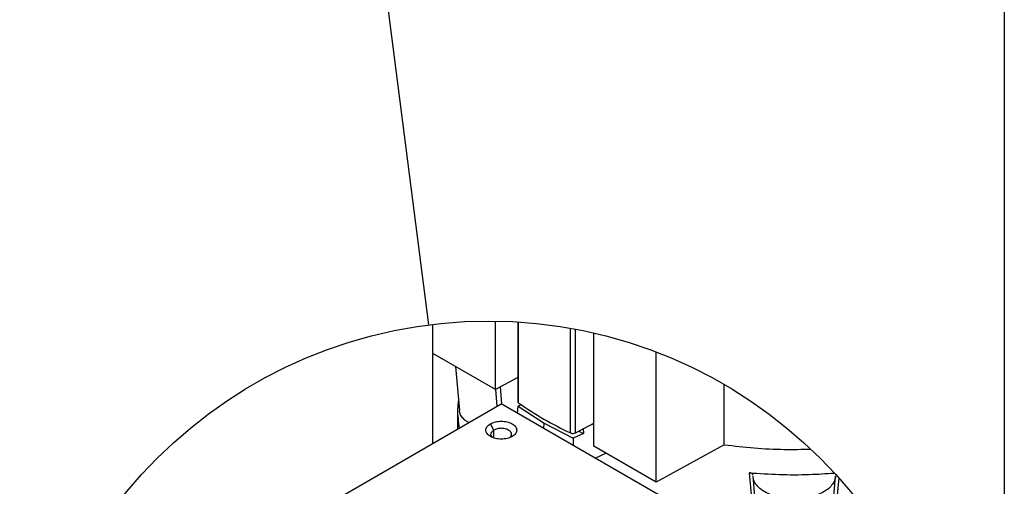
# Model space of a CAD drawing. Header units: inches. Extents: x 3 to 150, y 3 to 116.
# Tile 31 of 57: x 128 to 150, y 56 to 66. Entities that reach past the tile are written whole.
import ezdxf

# ---------------------------------------------------------------- set-up
doc = ezdxf.new("R2010")
doc.units = ezdxf.units.IN
doc.header["$LTSCALE"] = 14
doc.header["$MEASUREMENT"] = 0
doc.layers.add('SLD-DEFPOINTS', color=7, linetype='Continuous')
doc.layers.add('TEXT', color=140, linetype='Continuous', lineweight=25)
doc.dimstyles.new('SLDDIMSTYLE4', dxfattribs={"dimtxt": 0.18, "dimasz": 1.82, "dimexe": 0, "dimexo": 0.0625, "dimgap": 0, "dimtad": 0, "dimtih": 1, "dimtoh": 1, "dimdec": 0, "dimrnd": 1e-09, "dimzin": 0, "dimdsep": 46, "dimtxsty": 'Standard', "dimblk1": 'NONE', "dimblk2": 'NONE', "dimsah": 1, "dimcen": 0.09, "dimadec": 0, "dimazin": 0, "dimtfac": 1.82, "dimtdec": 0, "dimtofl": 0, "dimtmove": 0, "dimatfit": 3, "dimldrblk": 'NONE', "dimfxl": 0, "dimfrac": 2, "dimtolj": 1, "dimtzin": 0, "dimarcsym": 0})

# ---------------------------------------------------------------- blocks, each defined once
blk = doc.blocks.new('_None')

msp = doc.modelspace()

# ---------------------------------------------------------------- linework, layer by layer
for p, q in [((137.565, 56.489), (137.565, 59.184)), ((138.981, 57.709), (138.981, 59.259)), ((139.486, 59.24), (139.486, 57.437)), ((139.504, 57.407), (139.504, 59.238)), ((140.685, 56.725), (140.685, 59.096)), ((140.793, 56.727), (140.793, 59.077)), ((141.207, 56.424), (141.207, 58.99)), ((138.981, 57.709), (137.565, 58.527)), ((142.62, 55.608), (142.62, 58.56)), ((138.081, 58.228), (138.167, 57.232)), ((139.486, 57.978), (138.981, 57.709)), ((139.09, 57.767), (139.121, 57.381)), ((144.163, 56.457), (144.163, 57.822)), ((139.021, 57.33), (138.995, 57.71)), ((133.34, 54.05), (139.115, 57.384)), ((144.477, 54.288), (139.115, 57.384)), ((139.482, 57.172), (139.499, 57.329)), ((139.499, 57.329), (139.558, 57.373)), ((139.499, 57.329), (140.088, 56.95)), ((138.126, 57.253), (138.126, 56.813)), ((138.949, 56.79), (138.867, 56.932)), ((140.08, 56.826), (140.088, 56.95)), ((140.088, 56.95), (140.745, 56.61)), ((140.793, 56.727), (141.098, 56.889)), ((140.969, 56.83), (140.976, 56.714)), ((141.098, 56.889), (141.207, 56.947)), ((141.098, 56.889), (141.207, 56.938)), ((138.949, 56.604), (138.949, 56.79)), ((140.976, 56.714), (140.745, 56.61)), ((140.745, 56.61), (140.745, 56.443)), ((140.871, 56.768), (140.976, 56.714)), ((142.62, 55.608), (141.207, 56.424)), ((144.163, 56.457), (142.62, 55.608)), ((141.241, 56.156), (141.482, 56.265)), ((144.92, 53.832), (144.73, 55.824)), ((144.809, 55.745), (145.021, 53.275)), ((146.471, 53.275), (146.682, 55.745)), ((146.683, 55.772), (146.686, 55.781)), ((146.751, 55.71), (146.571, 53.832))]:
    msp.add_line(p, q)
for centre, radius, start, end in [((139.524, 57.44), 0.0381, 183.9521, 239.1453), ((143.862, 63.592), 7.566, 234.8304, 245.1751), ((140.737, 56.844), 0.13, 246.4089, 295.6274)]:
    msp.add_arc(centre, radius, start, end)
for points, knots in [([(138.145, 57.478), (138.137, 57.403), (138.112, 57.188), (138.142, 56.974), (138.162, 56.834)], [0, 0, 0, 0, 0.34963, 1, 1, 1, 1]), ([(138.38, 56.96), (138.361, 56.97), (138.307, 56.998), (138.238, 57.065), (138.18, 57.148), (138.173, 57.208), (138.17, 57.233)], [0, 0, 0, 0, 0.177752, 0.504983, 0.793518, 1, 1, 1, 1]), ([(139.362, 56.646), (139.325, 56.629), (139.246, 56.594), (139.114, 56.582), (138.984, 56.596), (138.871, 56.637), (138.789, 56.701), (138.754, 56.788), (138.788, 56.878), (138.839, 56.912), (138.867, 56.932)], [0, 0, 0, 0, 0.138749, 0.292453, 0.446156, 0.584906, 0.699215, 0.792453, 0.885691, 1, 1, 1, 1]), ([(138.867, 56.932), (138.904, 56.948), (138.983, 56.983), (139.115, 56.995), (139.245, 56.982), (139.358, 56.94), (139.441, 56.877), (139.475, 56.789), (139.441, 56.7), (139.39, 56.665), (139.362, 56.646)], [0, 0, 0, 0, 0.1387493, 0.2924528, 0.4461562, 0.5849056, 0.6992149, 0.7924528, 0.8856907, 1, 1, 1, 1]), ([(139.316, 56.629), (139.321, 56.633), (139.341, 56.649), (139.356, 56.695), (139.333, 56.753), (139.278, 56.796), (139.202, 56.824), (139.115, 56.833), (139.026, 56.825), (138.974, 56.801), (138.949, 56.79)], [0, 0, 0, 0, 0.037659, 0.138966, 0.240274, 0.364475, 0.515232, 0.682238, 0.849243, 1, 1, 1, 1]), ([(138.916, 56.627), (138.91, 56.632), (138.889, 56.648), (138.874, 56.695), (138.896, 56.754), (138.93, 56.777), (138.949, 56.79)], [0, 0, 0, 0, 0.119121, 0.392179, 0.665236, 1, 1, 1, 1]), ([(144.163, 56.457), (144.388, 56.431), (144.838, 56.378), (145.491, 56.346), (145.919, 56.355), (146.12, 56.359)], [0, 0, 0, 0, 0.345028, 0.693095, 1, 1, 1, 1]), ([(144.73, 55.824), (144.955, 55.809), (145.406, 55.778), (146.049, 55.777), (146.464, 55.805), (146.653, 55.818)], [0, 0, 0, 0, 0.3518207, 0.7048019, 1, 1, 1, 1]), ([(144.808, 55.772), (144.807, 55.779), (144.804, 55.793), (144.785, 55.809), (144.76, 55.82), (144.74, 55.823), (144.73, 55.824)], [0, 0, 0, 0, 0.1901688, 0.4172951, 0.6910832, 1, 1, 1, 1]), ([(146.679, 55.745), (146.676, 55.718), (146.669, 55.653), (146.613, 55.558), (146.525, 55.464), (146.407, 55.383), (146.265, 55.316), (146.103, 55.267), (145.928, 55.237), (145.746, 55.227), (145.564, 55.237), (145.389, 55.267), (145.227, 55.316), (145.085, 55.383), (144.966, 55.464), (144.878, 55.558), (144.823, 55.653), (144.816, 55.718), (144.813, 55.745)], [0, 0, 0, 0, 0.034488, 0.084218, 0.139509, 0.201324, 0.269504, 0.343079, 0.42053, 0.5, 0.57947, 0.656921, 0.730496, 0.798676, 0.86049, 0.915781, 0.965512, 1, 1, 1, 1])]:
    msp.add_open_spline(points, degree=3, knots=knots)
at = {"layer": 'SLD-DEFPOINTS'}
msp.add_circle((138.829, 48.646), 10.614, dxfattribs=at)
at = {"layer": 'TEXT'}
msp.add_line((150.5, 115.5), (150.5, 3.5), dxfattribs=at)

# ---------------------------------------------------------------- leaders
at = {"layer": 'TEXT', "has_arrowhead": 0}
msp.add_leader([(137.477, 59.174), (133.592, 89.444)], dimstyle='SLDDIMSTYLE4', dxfattribs=at)

doc.saveas('drawing.dxf')
